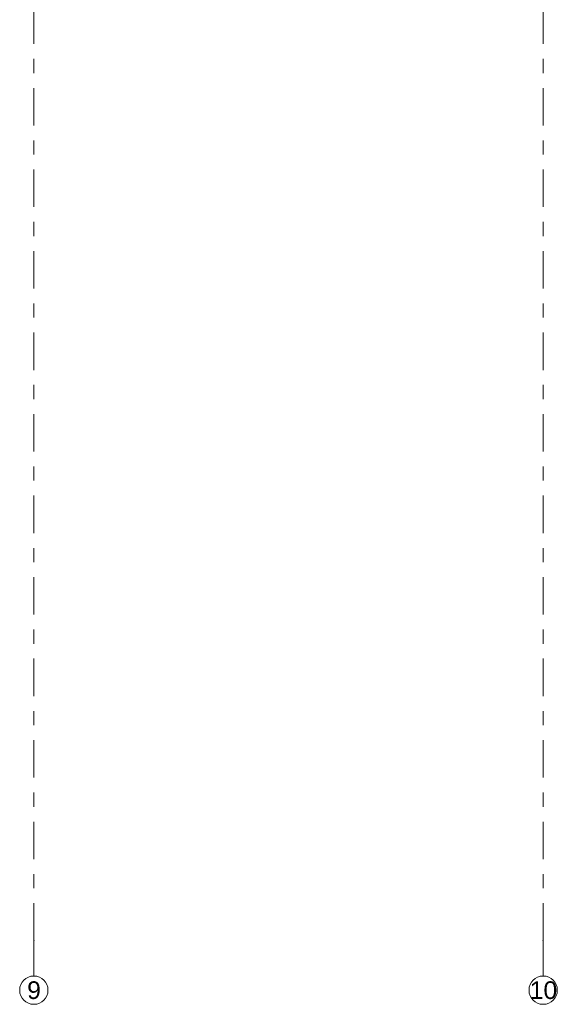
# Model space of a CAD drawing. Header units: metres. Extents: x -3.6 to 84.5, y -11 to 16.8.
# Tile 81 of 256: x 29.2 to 33, y -11 to -4.1. Entities that reach past the tile are written whole.
import ezdxf

# ---------------------------------------------------------------- set-up
doc = ezdxf.new("R2010")
doc.units = ezdxf.units.M
doc.header["$MEASUREMENT"] = 0
doc.linetypes.add('Strichlinie doppelt', pattern=[0.546806, 0.264583, -0.105833, 0.070556, -0.105833])
doc.layers.add('451 - Universal.Achsen Raster', color=7, linetype='Continuous')
doc.styles.add('ERSTELLTER_STIL_2', font='txt')

msp = doc.modelspace()

# ---------------------------------------------------------------- linework, layer by layer
at = {"layer": '451 - Universal.Achsen Raster', "color": 160, "linetype": 'Strichlinie doppelt', "lineweight": 9, "true_color": 0x3232ff}
for p, q in [((29.33, -10.585), (29.33, 16.355)), ((32.93, -10.585), (32.93, 16.355)), ((29.33, -10.585), (29.33, -10.835)), ((32.93, -10.585), (32.93, -10.835))]:
    msp.add_line(p, q, dxfattribs=at)
at = {"layer": '451 - Universal.Achsen Raster', "color": 160, "linetype": 'Continuous', "lineweight": 9, "true_color": 0x3232ff}
for centre in [(29.33, -10.935), (32.93, -10.935)]:
    msp.add_circle(centre, 0.1, dxfattribs=at)
at = {"layer": '451 - Universal.Achsen Raster', "color": 160, "linetype": 'Strichlinie doppelt', "lineweight": 9, "true_color": 0x3232ff}
for p in [(29.33, -10.585), (29.33, -10.585), (32.93, -10.585), (32.93, -10.585)]:
    msp.add_point(p, dxfattribs=at)

# ---------------------------------------------------------------- texts
at = {"layer": '451 - Universal.Achsen Raster', "color": 160, "lineweight": 9, "true_color": 0x3232ff, "char_height": 0.125, "attachment_point": 1, "style": 'ERSTELLTER_STIL_2'}
for s, insert in [('\\A1;{\\pql;\\pt0;\\fArial|b0|i0|c0|p38;9}', (29.2826, -10.8725)), ('\\A1;{\\pql;\\pt0;\\fArial|b0|i0|c0|p38;10}', (32.8351, -10.8725))]:
    msp.add_mtext(s, dxfattribs=dict(at, insert=insert))

doc.saveas('drawing.dxf')
